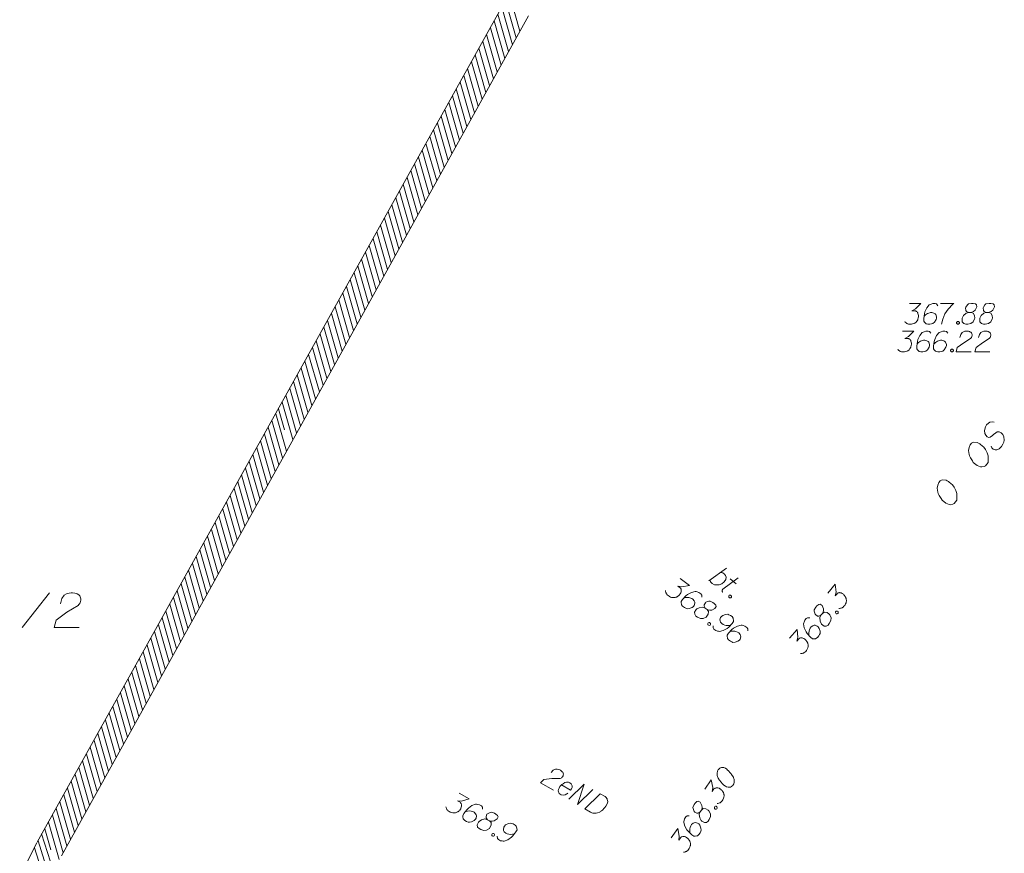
# Model space of a CAD drawing. Header units: metres. Extents: x 5555129 to 5556676, y 5635595 to 5636517.
# Tile 243 of 256: x 5556436 to 5556472, y 5636134 to 5636164. Entities that reach past the tile are written whole.
import ezdxf

# ---------------------------------------------------------------- set-up
doc = ezdxf.new("R2010")
doc.units = ezdxf.units.M
doc.header["$MEASUREMENT"] = 0
doc.linetypes.add('PRZER3-1', pattern=[4, 3, -1])
for name, color, linetype, lineweight in [('#digitalizacja', 7, 'Continuous', 18), ('#skartowane', 7, 'Continuous', 18), ('#zakres', 7, 'Continuous', 18), ('GELULI_O', 7, 'PRZER3-1', 18)]:
    doc.layers.add(name, color=color, linetype=linetype, lineweight=lineweight)
doc.layers.add('GESDZI_O', color=7, linetype='Continuous', lineweight=18, true_color=0x0a0909)

# ---------------------------------------------------------------- blocks, each defined once
blk = doc.blocks.new('*U1883')
at = {"layer": '#skartowane', "color": 7, "linetype": 'ByBlock', "lineweight": 18}
blk.add_line((5555346.622, 5636385.639), (5555347.249, 5636386.095), dxfattribs=at)
at = {"layer": '#skartowane', "color": 7, "linetype": 'ByBlock', "lineweight": 18, "flags": 128}
blk.add_lwpolyline([(5555347.041, 5636385.945), (5555347.119, 5636385.927), (5555347.182, 5636385.883), (5555347.22, 5636385.836), (5555347.238, 5636385.775), (5555347.226, 5636385.686), (5555347.167, 5636385.604), (5555347.081, 5636385.537), (5555346.988, 5636385.499), (5555346.821, 5636385.499), (5555346.732, 5636385.549), (5555346.68, 5636385.607), (5555346.661, 5636385.668)], dxfattribs=at)
blk = doc.blocks.new('*U1884')
at = {"layer": '#skartowane', "color": 7, "linetype": 'ByBlock', "lineweight": 18}
for p, q in [((5555347.117, 5636385.339), (5555347.669, 5636385.75)), ((5555347.387, 5636385.714), (5555347.606, 5636385.534))]:
    blk.add_line(p, q, dxfattribs=at)
at = {"layer": '#skartowane', "color": 7, "linetype": 'ByBlock', "lineweight": 18, "flags": 128}
blk.add_lwpolyline([(5555347.115, 5636385.234), (5555347.11, 5636385.241), (5555347.105, 5636385.247), (5555347.102, 5636385.255), (5555347.099, 5636385.262), (5555347.097, 5636385.27), (5555347.096, 5636385.278), (5555347.096, 5636385.286), (5555347.096, 5636385.294), (5555347.097, 5636385.302), (5555347.1, 5636385.31), (5555347.103, 5636385.318), (5555347.107, 5636385.325), (5555347.111, 5636385.331), (5555347.116, 5636385.338), (5555347.122, 5636385.343)], dxfattribs=at)

msp = doc.modelspace()

# ---------------------------------------------------------------- linework, layer by layer
at = {"layer": '#digitalizacja', "color": 36, "linetype": 'Continuous', "lineweight": 18, "true_color": 0x803300, "flags": 128}
for points in [[(5556468.15157, 5636152.93099), (5556468.56493, 5636152.93099), (5556468.37001, 5636152.73022), (5556468.2401, 5636152.66521), (5556468.34639, 5636152.66521), (5556468.37001, 5636152.65935), (5556468.38182, 5636152.6534), (5556468.39363, 5636152.64754), (5556468.40544, 5636152.64159), (5556468.42906, 5636152.62392), (5556468.44087, 5636152.60616), (5556468.45268, 5636152.58849), (5556468.45863, 5636152.57073), (5556468.47044, 5636152.52944), (5556468.4763, 5636152.49401), (5556468.4763, 5636152.47625), (5556468.4763, 5636152.45263), (5556468.47044, 5636152.4172), (5556468.46449, 5636152.39358), (5556468.45863, 5636152.36996), (5556468.45268, 5636152.35229), (5556468.44682, 5636152.34048), (5556468.44087, 5636152.32866), (5556468.43501, 5636152.31685), (5556468.4232, 5636152.29909), (5556468.40544, 5636152.27547), (5556468.38777, 5636152.2578), (5556468.37596, 5636152.24599), (5556468.3582, 5636152.23418), (5556468.34053, 5636152.22237), (5556468.31691, 5636152.21056), (5556468.3051, 5636152.20461), (5556468.26372, 5636152.1928), (5556468.22829, 5636152.18694), (5556468.20467, 5636152.18099), (5556468.16338, 5636152.18099), (5556468.11614, 5636152.18694), (5556468.09837, 5636152.1928), (5556468.0807, 5636152.19875), (5556468.06294, 5636152.20461), (5556468.04527, 5636152.21642), (5556468.02751, 5636152.22823), (5556467.99803, 5636152.25185), (5556467.98027, 5636152.27547)], [(5556469.17311, 5636152.84832), (5556469.12587, 5636152.91323), (5556469.07277, 5636152.93099), (5556468.9901, 5636152.93099), (5556468.93105, 5636152.90737), (5556468.89562, 5636152.89556), (5556468.86604, 5636152.8778), (5556468.77156, 5636152.77151), (5556468.70665, 5636152.62978), (5556468.68889, 5636152.55306), (5556468.66527, 5636152.38177), (5556468.66527, 5636152.29323), (5556468.68889, 5636152.2578), (5556468.73613, 5636152.21056), (5556468.75389, 5636152.19875), (5556468.81294, 5636152.18099), (5556468.88966, 5636152.18099), (5556468.94872, 5636152.1928), (5556468.9901, 5636152.20461), (5556469.04915, 5636152.25185), (5556469.1082, 5636152.34633), (5556469.12587, 5636152.40539), (5556469.12587, 5636152.45263), (5556469.09639, 5636152.52944), (5556469.07277, 5636152.55892), (5556469.03139, 5636152.58254), (5556468.96053, 5636152.6003), (5556468.90743, 5636152.6003), (5556468.84242, 5636152.58254), (5556468.80113, 5636152.56487), (5556468.73027, 5636152.51763), (5556468.69484, 5636152.48806), (5556468.67708, 5636152.47039)], [(5556469.7813, 5636152.84832), (5556469.73406, 5636152.91323), (5556469.68096, 5636152.93099), (5556469.59828, 5636152.93099), (5556469.53923, 5636152.90737), (5556469.5038, 5636152.89556), (5556469.47423, 5636152.8778), (5556469.37975, 5636152.77151), (5556469.31484, 5636152.62978), (5556469.29707, 5636152.55306), (5556469.27345, 5636152.38177), (5556469.27345, 5636152.29323), (5556469.29707, 5636152.2578), (5556469.34432, 5636152.21056), (5556469.36208, 5636152.19875), (5556469.42113, 5636152.18099), (5556469.49785, 5636152.18099), (5556469.5569, 5636152.1928), (5556469.59828, 5636152.20461), (5556469.65733, 5636152.25185), (5556469.71639, 5636152.34633), (5556469.73406, 5636152.40539), (5556469.73406, 5636152.45263), (5556469.70458, 5636152.52944), (5556469.68096, 5636152.55892), (5556469.63957, 5636152.58254), (5556469.56871, 5636152.6003), (5556469.51561, 5636152.6003), (5556469.45061, 5636152.58254), (5556469.40932, 5636152.56487), (5556469.33846, 5636152.51763), (5556469.30303, 5636152.48806), (5556469.28526, 5636152.47039)], [(5556470.21828, 5636152.69478), (5556470.24776, 5636152.80694), (5556470.295, 5636152.8778), (5556470.34819, 5636152.90737), (5556470.40129, 5636152.92504), (5556470.44267, 5636152.93099), (5556470.47215, 5636152.93099), (5556470.52535, 5636152.92504), (5556470.56078, 5636152.91323), (5556470.57845, 5636152.90737), (5556470.61388, 5636152.88961), (5556470.63164, 5636152.86599), (5556470.64345, 5636152.84237), (5556470.64931, 5636152.8247), (5556470.65526, 5636152.80108), (5556470.65526, 5636152.77151), (5556470.64931, 5636152.74203), (5556470.64345, 5636152.72426), (5556470.63164, 5636152.70064), (5556470.61388, 5636152.67702), (5556470.59621, 5636152.65935), (5556470.35405, 5636152.51168), (5556470.1238, 5636152.34048), (5556470.08241, 5636152.18099), (5556470.61983, 5636152.18099)], [(5556470.89147, 5636152.69478), (5556470.92095, 5636152.80694), (5556470.96819, 5636152.8778), (5556471.02138, 5636152.90737), (5556471.07448, 5636152.92504), (5556471.11586, 5636152.93099), (5556471.14534, 5636152.93099), (5556471.19853, 5636152.92504), (5556471.23396, 5636152.91323), (5556471.25163, 5636152.90737), (5556471.28706, 5636152.88961), (5556471.30483, 5636152.86599), (5556471.31664, 5636152.84237), (5556471.3225, 5636152.8247), (5556471.32845, 5636152.80108), (5556471.32845, 5636152.77151), (5556471.3225, 5636152.74203), (5556471.31664, 5636152.72426), (5556471.30483, 5636152.70064), (5556471.28706, 5636152.67702), (5556471.2694, 5636152.65935), (5556471.02724, 5636152.51168), (5556470.79698, 5636152.34048), (5556470.7556, 5636152.18099), (5556471.29302, 5636152.18099)], [(5556469.91707, 5636152.28142), (5556469.94664, 5636152.28142), (5556469.96431, 5636152.26961), (5556469.98207, 5636152.24599), (5556469.98207, 5636152.21642), (5556469.96431, 5636152.1928), (5556469.94664, 5636152.18099), (5556469.91707, 5636152.18099), (5556469.8994, 5636152.1928), (5556469.88164, 5636152.21642), (5556469.88164, 5636152.24599), (5556469.8994, 5636152.26961), (5556469.91707, 5636152.28142)]]:
    msp.add_lwpolyline(points, dxfattribs=at)
at = {"layer": '#digitalizacja', "color": 1, "linetype": 'Continuous', "lineweight": 18, "flags": 128}
for points in [[(5556455.51407, 5636137.06589), (5556455.5964, 5636137.14756), (5556455.67307, 5636137.18464), (5556455.73391, 5636137.18312), (5556455.78863, 5636137.1714), (5556455.8273, 5636137.15552), (5556455.8527, 5636137.14056), (5556455.89551, 5636137.10843), (5556455.92005, 5636137.08027), (5556455.9323, 5636137.06625), (5556455.95381, 5636137.03297), (5556455.95713, 5636137.0036), (5556455.95531, 5636136.97725), (5556455.95139, 5636136.95906), (5556455.94453, 5636136.93568), (5556455.92952, 5636136.9102), (5556455.90943, 5636136.88782), (5556455.89537, 5636136.8755), (5556455.8732, 5636136.86114), (5556455.84591, 5636136.8498), (5556455.82172, 5636136.84354), (5556455.53812, 5636136.83921), (5556455.25283, 5636136.80857), (5556455.13623, 5636136.69216), (5556455.59928, 5636136.41939)], [(5556455.89044, 5636136.61116), (5556456.21607, 5636136.41934), (5556456.25109, 5636136.46725), (5556456.26786, 5636136.519), (5556456.27451, 5636136.57682), (5556456.24041, 5636136.65854), (5556456.19255, 5636136.69364), (5556456.14585, 5636136.70744), (5556456.07194, 5636136.70985), (5556456.01528, 5636136.6952), (5556455.9518, 5636136.65726), (5556455.90748, 5636136.62854), (5556455.83615, 5636136.554), (5556455.8032, 5636136.49807), (5556455.78133, 5636136.44922), (5556455.77258, 5636136.39954), (5556455.80069, 5636136.30765), (5556455.83837, 5636136.27854), (5556455.8821, 5636136.25969), (5556455.88722, 5636136.25667), (5556455.97131, 5636136.24826), (5556456.02792, 5636136.26283), (5556456.05816, 5636136.27934), (5556456.06626, 5636136.28137), (5556456.11866, 5636136.31224)], [(5556456.1487, 5636136.09574), (5556456.70236, 5636136.64005), (5556456.46415, 5636135.90991), (5556457.01781, 5636136.45422)], [(5556457.28239, 5636136.29837), (5556457.45538, 5636136.19646), (5556457.48801, 5636136.17033), (5556457.50027, 5636136.15631), (5556457.51975, 5636136.13113), (5556457.52898, 5636136.11198), (5556457.53829, 5636136.09279), (5556457.54868, 5636136.05235), (5556457.552, 5636136.02298), (5556457.54742, 5636135.95714), (5556457.48149, 5636135.84521), (5556457.44646, 5636135.7973), (5556457.42637, 5636135.77492), (5556457.40632, 5636135.75241), (5556457.38623, 5636135.73003), (5556457.36104, 5636135.71055), (5556457.33288, 5636135.68602), (5556457.28558, 5636135.65225), (5556457.26341, 5636135.63789), (5556457.18972, 5636135.60587), (5556457.13616, 5636135.59629), (5556457.08049, 5636135.59487), (5556457.02267, 5636135.60152), (5556456.97597, 5636135.61532), (5556456.9272, 5636135.63714), (5556456.72873, 5636135.75406), (5556457.28239, 5636136.29837)]]:
    msp.add_lwpolyline(points, dxfattribs=at)
at = {"layer": '#skartowane', "color": 36, "linetype": 'Continuous', "lineweight": 18, "true_color": 0x803300, "flags": 128}
for points in [[(5556468.40383, 5636153.92485), (5556468.81719, 5636153.92485), (5556468.62228, 5636153.72408), (5556468.49236, 5636153.65908), (5556468.59866, 5636153.65908), (5556468.62228, 5636153.65322), (5556468.63409, 5636153.64727), (5556468.6459, 5636153.64141), (5556468.65771, 5636153.63546), (5556468.68133, 5636153.61779), (5556468.69314, 5636153.60002), (5556468.70495, 5636153.58235), (5556468.7109, 5636153.56459), (5556468.72271, 5636153.5233), (5556468.72857, 5636153.48787), (5556468.72857, 5636153.47011), (5556468.72857, 5636153.44649), (5556468.72271, 5636153.41106), (5556468.71676, 5636153.38744), (5556468.7109, 5636153.36382), (5556468.70495, 5636153.34615), (5556468.69909, 5636153.33434), (5556468.69314, 5636153.32253), (5556468.68728, 5636153.31072), (5556468.67547, 5636153.29296), (5556468.65771, 5636153.26934), (5556468.64004, 5636153.25167), (5556468.62823, 5636153.23986), (5556468.61047, 5636153.22805), (5556468.5928, 5636153.21624), (5556468.56918, 5636153.20443), (5556468.55736, 5636153.19847), (5556468.51598, 5636153.18666), (5556468.48055, 5636153.1808), (5556468.45693, 5636153.17485), (5556468.41564, 5636153.17485), (5556468.3684, 5636153.1808), (5556468.35064, 5636153.18666), (5556468.33297, 5636153.19261), (5556468.31521, 5636153.19847), (5556468.29754, 5636153.21028), (5556468.27978, 5636153.22209), (5556468.2503, 5636153.24572), (5556468.23254, 5636153.26934)], [(5556469.42538, 5636153.84218), (5556469.37814, 5636153.90709), (5556469.32503, 5636153.92485), (5556469.24236, 5636153.92485), (5556469.18331, 5636153.90123), (5556469.14788, 5636153.88942), (5556469.11831, 5636153.87166), (5556469.02383, 5636153.76537), (5556468.95892, 5636153.62365), (5556468.94115, 5636153.54692), (5556468.91753, 5636153.37563), (5556468.91753, 5636153.2871), (5556468.94115, 5636153.25167), (5556468.9884, 5636153.20443), (5556469.00616, 5636153.19261), (5556469.06521, 5636153.17485), (5556469.14193, 5636153.17485), (5556469.20098, 5636153.18666), (5556469.24236, 5636153.19847), (5556469.30141, 5636153.24572), (5556469.36047, 5636153.3402), (5556469.37814, 5636153.39925), (5556469.37814, 5636153.44649), (5556469.34866, 5636153.5233), (5556469.32503, 5636153.55278), (5556469.28365, 5636153.5764), (5556469.21279, 5636153.59417), (5556469.15969, 5636153.59417), (5556469.09469, 5636153.5764), (5556469.0534, 5636153.55873), (5556468.98254, 5636153.51149), (5556468.9471, 5636153.48192), (5556468.92934, 5636153.46425)], [(5556469.52572, 5636153.92485), (5556469.99813, 5636153.92485), (5556469.96865, 5636153.89528), (5556469.79736, 5636153.71227), (5556469.67925, 5636153.54692), (5556469.60839, 5636153.35201), (5556469.56115, 5636153.17485)], [(5556470.53545, 5636153.60002), (5556470.61813, 5636153.60002), (5556470.64175, 5636153.60598), (5556470.71261, 5636153.63546), (5556470.7658, 5636153.6827), (5556470.82485, 5636153.79494), (5556470.8189, 5636153.87761), (5556470.77761, 5636153.90709), (5556470.69494, 5636153.92485), (5556470.63589, 5636153.92485), (5556470.52364, 5636153.90709), (5556470.48821, 5636153.87761), (5556470.42916, 5636153.78899), (5556470.4233, 5636153.75951), (5556470.43511, 5636153.67089), (5556470.45873, 5636153.63546), (5556470.53545, 5636153.60002), (5556470.44097, 5636153.5764), (5556470.35244, 5636153.48787), (5556470.3052, 5636153.39925), (5556470.29925, 5636153.36977), (5556470.3052, 5636153.25753), (5556470.3583, 5636153.19847), (5556470.42916, 5636153.17485), (5556470.50002, 5636153.17485), (5556470.61227, 5636153.20443), (5556470.69494, 5636153.25753), (5556470.74804, 5636153.36382), (5556470.75399, 5636153.39925), (5556470.74804, 5636153.49373), (5556470.7008, 5636153.5764), (5556470.61813, 5636153.60002)], [(5556471.16726, 5636153.60002), (5556471.24993, 5636153.60002), (5556471.27355, 5636153.60598), (5556471.34441, 5636153.63546), (5556471.39761, 5636153.6827), (5556471.45666, 5636153.79494), (5556471.45071, 5636153.87761), (5556471.40942, 5636153.90709), (5556471.32674, 5636153.92485), (5556471.26769, 5636153.92485), (5556471.15545, 5636153.90709), (5556471.12002, 5636153.87761), (5556471.06097, 5636153.78899), (5556471.05511, 5636153.75951), (5556471.06692, 5636153.67089), (5556471.09054, 5636153.63546), (5556471.16726, 5636153.60002), (5556471.07278, 5636153.5764), (5556470.98424, 5636153.48787), (5556470.937, 5636153.39925), (5556470.93105, 5636153.36977), (5556470.937, 5636153.25753), (5556470.9901, 5636153.19847), (5556471.06097, 5636153.17485), (5556471.13183, 5636153.17485), (5556471.24407, 5636153.20443), (5556471.32674, 5636153.25753), (5556471.37984, 5636153.36382), (5556471.3858, 5636153.39925), (5556471.37984, 5636153.49373), (5556471.3326, 5636153.5764), (5556471.24993, 5636153.60002)], [(5556470.1339, 5636153.27529), (5556470.16347, 5636153.27529), (5556470.18114, 5636153.26348), (5556470.19891, 5636153.23986), (5556470.19891, 5636153.21028), (5556470.18114, 5636153.18666), (5556470.16347, 5636153.17485), (5556470.1339, 5636153.17485), (5556470.11623, 5636153.18666), (5556470.09847, 5636153.21028), (5556470.09847, 5636153.23986), (5556470.11623, 5636153.26348), (5556470.1339, 5636153.27529)]]:
    msp.add_lwpolyline(points, dxfattribs=at)
at = {"layer": '#skartowane', "color": 7, "linetype": 'Continuous', "lineweight": 18, "flags": 128}
for points in [[(5556460.15713, 5636144.03066), (5556460.49062, 5636143.78643), (5556460.21474, 5636143.73961), (5556460.07152, 5636143.76393), (5556460.15728, 5636143.70113), (5556460.17287, 5636143.68244), (5556460.17888, 5636143.67066), (5556460.18495, 5636143.65896), (5556460.19096, 5636143.64718), (5556460.19958, 5636143.61897), (5556460.19861, 5636143.59766), (5556460.1977, 5636143.57643), (5556460.19201, 5636143.55858), (5556460.17714, 5636143.51829), (5556460.16093, 5636143.48624), (5556460.15044, 5636143.47191), (5556460.13648, 5636143.45286), (5556460.11082, 5636143.42773), (5556460.09206, 5636143.41219), (5556460.07338, 5636143.3966), (5556460.05814, 5636143.38586), (5556460.04643, 5636143.37979), (5556460.03466, 5636143.37378), (5556460.02295, 5636143.36771), (5556460.00293, 5636143.36036), (5556459.97464, 5636143.3518), (5556459.94995, 5636143.34798), (5556459.93344, 5636143.34543), (5556459.91213, 5636143.3464), (5556459.8909, 5636143.34731), (5556459.86486, 5636143.35174), (5556459.85182, 5636143.35391), (5556459.81145, 5636143.36884), (5556459.77941, 5636143.38504), (5556459.75683, 5636143.3942), (5556459.72352, 5636143.41859), (5556459.68892, 5636143.45131), (5556459.67806, 5636143.46653), (5556459.66732, 5636143.48177), (5556459.65645, 5636143.49699), (5556459.64917, 5636143.51696), (5556459.64182, 5636143.53698), (5556459.63199, 5636143.57346), (5556459.63162, 5636143.60301)], [(5556465.46946, 5636143.51221), (5556465.73683, 5636143.82746), (5556465.76387, 5636143.54894), (5556465.72942, 5636143.40782), (5556465.79817, 5636143.48888), (5556465.81792, 5636143.50311), (5556465.83009, 5636143.50826), (5556465.8422, 5636143.51348), (5556465.85438, 5636143.51864), (5556465.88313, 5636143.52523), (5556465.90432, 5636143.52274), (5556465.92543, 5636143.52032), (5556465.94283, 5636143.51337), (5556465.98196, 5636143.49567), (5556466.01277, 5636143.47723), (5556466.02631, 5636143.46574), (5556466.04433, 5636143.45046), (5556466.06756, 5636143.42307), (5556466.08173, 5636143.40326), (5556466.09595, 5636143.38351), (5556466.10558, 5636143.36754), (5556466.11079, 5636143.35544), (5556466.11595, 5636143.34326), (5556466.12117, 5636143.33115), (5556466.12708, 5636143.31065), (5556466.1336, 5636143.28183), (5556466.13565, 5636143.25693), (5556466.13702, 5636143.24028), (5556466.13454, 5636143.2191), (5556466.13211, 5636143.19798), (5556466.12584, 5636143.17233), (5556466.12274, 5636143.15947), (5556466.10498, 5636143.12027), (5556466.08654, 5636143.08946), (5556466.0758, 5636143.0676), (5556466.04909, 5636143.03611), (5556466.014, 5636143.00393), (5556465.99804, 5636142.99417), (5556465.98207, 5636142.98455), (5556465.96611, 5636142.97479), (5556465.94568, 5636142.96895), (5556465.92518, 5636142.96305), (5556465.8881, 5636142.95584), (5556465.8586, 5636142.95757)], [(5556460.93245, 5636143.36039), (5556460.93269, 5636143.44067), (5556460.90034, 5636143.48637), (5556460.83364, 5636143.53522), (5556460.77204, 5636143.55105), (5556460.73648, 5636143.56246), (5556460.70213, 5636143.5656), (5556460.5631, 5636143.53567), (5556460.42699, 5636143.45968), (5556460.36733, 5636143.40828), (5556460.24707, 5636143.28404), (5556460.19476, 5636143.21261), (5556460.19288, 5636143.17007), (5556460.20308, 5636143.10404), (5556460.21044, 5636143.08402), (5556460.24758, 5636143.0348), (5556460.30948, 5636142.98947), (5556460.3641, 5636142.96411), (5556460.40447, 5636142.94919), (5556460.48002, 5636142.95241), (5556460.58349, 5636142.99375), (5556460.63263, 5636143.03095), (5556460.66054, 5636143.06906), (5556460.68214, 5636143.14845), (5556460.68051, 5636143.18619), (5556460.66108, 5636143.2297), (5556460.6144, 5636143.2859), (5556460.57156, 5636143.31727), (5556460.50862, 5636143.34135), (5556460.46487, 5636143.35149), (5556460.37979, 5636143.35524), (5556460.33373, 5636143.35232), (5556460.30896, 5636143.34856)], [(5556461.97363, 5636143.43556), (5556461.99647, 5636143.41678), (5556462.00262, 5636143.39643), (5556462.00133, 5636143.36691), (5556461.98255, 5636143.34407), (5556461.95382, 5636143.33711), (5556461.93268, 5636143.33921), (5556461.90984, 5636143.35799), (5556461.90369, 5636143.37834), (5556461.90498, 5636143.40786), (5556461.92376, 5636143.4307), (5556461.95248, 5636143.43766), (5556461.97363, 5636143.43556)], [(5556461.06089, 5636142.96617), (5556461.12759, 5636142.91733), (5556461.15017, 5636142.90817), (5556461.22475, 5636142.89009), (5556461.29558, 5636142.89677), (5556461.40954, 5636142.95244), (5556461.45359, 5636143.02266), (5556461.43769, 5636143.07084), (5556461.38149, 5636143.13401), (5556461.33385, 5636143.1689), (5556461.2328, 5636143.22089), (5556461.18679, 5636143.21804), (5556461.08679, 5636143.18143), (5556461.06464, 5636143.16111), (5556461.02181, 5636143.08263), (5556461.01993, 5636143.04009), (5556461.06089, 5636142.96617), (5556460.97071, 5636143.00294), (5556460.84698, 5636142.98382), (5556460.7565, 5636142.94024), (5556460.73428, 5636142.91997), (5556460.67276, 5636142.8259), (5556460.68072, 5636142.74688), (5556460.72393, 5636142.68595), (5556460.7811, 5636142.64409), (5556460.88913, 5636142.60163), (5556460.9872, 5636142.59562), (5556461.09284, 5636142.65), (5556461.11858, 5636142.67507), (5556461.1696, 5636142.75481), (5556461.18034, 5636142.84942), (5556461.12759, 5636142.91733)], [(5556465.22066, 5636142.71664), (5556465.27413, 5636142.77969), (5556465.28487, 5636142.80155), (5556465.30822, 5636142.87466), (5556465.3066, 5636142.94579), (5556465.25919, 5636143.06342), (5556465.19229, 5636143.11236), (5556465.1431, 5636143.09993), (5556465.07608, 5636143.04837), (5556465.03789, 5636143.00334), (5556464.97883, 5636142.90624), (5556464.9784, 5636142.86016), (5556465.00779, 5636142.7578), (5556465.02649, 5636142.73426), (5556465.10171, 5636142.68595), (5556465.14401, 5636142.68104), (5556465.22066, 5636142.71664), (5556465.17756, 5636142.6293), (5556465.18782, 5636142.50452), (5556465.22485, 5636142.41117), (5556465.24348, 5636142.38756), (5556465.33294, 5636142.3195), (5556465.41232, 5636142.3218), (5556465.47617, 5636142.36057), (5556465.522, 5636142.41461), (5556465.57205, 5636142.51934), (5556465.58502, 5636142.61674), (5556465.5383, 5636142.72599), (5556465.51513, 5636142.75344), (5556465.43922, 5636142.81002), (5556465.34562, 5636142.82746), (5556465.27413, 5636142.77969)], [(5556461.33968, 5636142.33749), (5556461.33944, 5636142.25721), (5556461.37186, 5636142.21145), (5556461.43856, 5636142.1626), (5556461.50016, 5636142.14677), (5556461.53572, 5636142.13536), (5556461.57, 5636142.13227), (5556461.70903, 5636142.1622), (5556461.84521, 5636142.23814), (5556461.90479, 5636142.2896), (5556462.02506, 5636142.41384), (5556462.07737, 5636142.48527), (5556462.07924, 5636142.52781), (5556462.06904, 5636142.59383), (5556462.06176, 5636142.6138), (5556462.02462, 5636142.66302), (5556461.96265, 5636142.7084), (5556461.90803, 5636142.73377), (5556461.86774, 5636142.74863), (5556461.79218, 5636142.74541), (5556461.68871, 5636142.70407), (5556461.6395, 5636142.66693), (5556461.61158, 5636142.62881), (5556461.59006, 5636142.54937), (5556461.5917, 5636142.51163), (5556461.61105, 5636142.46818), (5556461.65773, 5636142.41198), (5556461.70064, 5636142.38055), (5556461.76351, 5636142.35653), (5556461.80733, 5636142.34633), (5556461.89241, 5636142.34258), (5556461.93847, 5636142.3455), (5556461.96317, 5636142.34932)], [(5556465.74711, 5636142.83532), (5556465.76624, 5636142.85787), (5556465.78668, 5636142.86371), (5556465.81618, 5636142.86198), (5556465.83873, 5636142.84285), (5556465.84526, 5636142.81403), (5556465.84284, 5636142.79291), (5556465.82371, 5636142.77036), (5556465.80327, 5636142.76452), (5556465.77377, 5636142.76626), (5556465.75122, 5636142.78538), (5556465.74469, 5636142.81421), (5556465.74711, 5636142.83532)], [(5556461.21677, 5636142.44951), (5556461.24063, 5636142.43204), (5556461.24791, 5636142.41207), (5556461.24828, 5636142.38252), (5556461.23081, 5636142.35866), (5556461.20253, 5636142.3501), (5556461.18129, 5636142.35101), (5556461.15743, 5636142.36848), (5556461.15016, 5636142.38845), (5556461.14978, 5636142.418), (5556461.16726, 5636142.44186), (5556461.19554, 5636142.45042), (5556461.21677, 5636142.44951)], [(5556462.58551, 5636142.14978), (5556462.58575, 5636142.23006), (5556462.55341, 5636142.27577), (5556462.48671, 5636142.32461), (5556462.42511, 5636142.34045), (5556462.38955, 5636142.35185), (5556462.35519, 5636142.35499), (5556462.21616, 5636142.32506), (5556462.08006, 5636142.24907), (5556462.0204, 5636142.19767), (5556461.90013, 5636142.07343), (5556461.84783, 5636142.002), (5556461.84595, 5636141.95946), (5556461.85615, 5636141.89344), (5556461.8635, 5636141.87341), (5556461.90065, 5636141.82419), (5556461.96255, 5636141.77886), (5556462.01717, 5636141.7535), (5556462.05753, 5636141.73858), (5556462.13308, 5636141.7418), (5556462.23655, 5636141.78314), (5556462.2857, 5636141.82034), (5556462.31361, 5636141.85846), (5556462.33521, 5636141.93784), (5556462.33357, 5636141.97558), (5556462.31414, 5636142.01909), (5556462.26746, 5636142.07529), (5556462.22462, 5636142.10666), (5556462.16169, 5636142.13074), (5556462.11793, 5636142.14088), (5556462.03285, 5636142.14464), (5556461.98679, 5636142.14171), (5556461.96202, 5636142.13795)], [(5556464.81829, 5636142.6166), (5556464.73823, 5636142.62255), (5556464.69034, 5636142.59354), (5556464.63687, 5636142.53049), (5556464.61669, 5636142.47018), (5556464.60278, 5636142.43552), (5556464.5972, 5636142.40148), (5556464.61715, 5636142.26067), (5556464.68325, 5636142.1195), (5556464.73028, 5636142.05633), (5556464.84564, 5636141.92752), (5556464.91316, 5636141.87026), (5556464.95545, 5636141.86535), (5556465.02204, 5636141.87083), (5556465.04253, 5636141.87673), (5556465.09428, 5636141.91028), (5556465.1439, 5636141.96879), (5556465.17309, 5636142.02147), (5556465.19085, 5636142.06067), (5556465.19301, 5636142.13626), (5556465.15915, 5636142.24241), (5556465.12554, 5636142.29408), (5556465.08951, 5636142.32463), (5556465.01186, 5636142.35183), (5556464.9741, 5636142.35289), (5556464.92932, 5636142.3366), (5556464.86994, 5636142.29405), (5556464.8356, 5636142.25355), (5556464.8071, 5636142.19249), (5556464.79387, 5636142.14957), (5556464.78406, 5636142.06497), (5556464.7837, 5636142.01882), (5556464.78569, 5636141.99385)], [(5556464.0945, 5636141.89099), (5556464.36187, 5636142.20624), (5556464.38892, 5636141.92772), (5556464.35446, 5636141.7866), (5556464.42321, 5636141.86766), (5556464.44296, 5636141.88189), (5556464.45514, 5636141.88704), (5556464.46724, 5636141.89226), (5556464.47942, 5636141.89742), (5556464.50817, 5636141.90401), (5556464.52936, 5636141.90152), (5556464.55047, 5636141.8991), (5556464.56787, 5636141.89215), (5556464.607, 5636141.87445), (5556464.63781, 5636141.856), (5556464.65135, 5636141.84452), (5556464.66937, 5636141.82924), (5556464.6926, 5636141.80185), (5556464.70677, 5636141.78204), (5556464.72099, 5636141.76229), (5556464.73062, 5636141.74632), (5556464.73583, 5636141.73421), (5556464.74099, 5636141.72204), (5556464.74621, 5636141.70993), (5556464.75212, 5636141.68943), (5556464.75864, 5636141.66061), (5556464.76069, 5636141.63571), (5556464.76206, 5636141.61906), (5556464.75958, 5636141.59788), (5556464.75716, 5636141.57676), (5556464.75088, 5636141.55111), (5556464.74778, 5636141.53825), (5556464.73003, 5636141.49905), (5556464.71158, 5636141.46824), (5556464.70084, 5636141.44638), (5556464.67413, 5636141.41489), (5556464.63904, 5636141.38271), (5556464.62308, 5636141.37295), (5556464.60711, 5636141.36332), (5556464.59116, 5636141.35357), (5556464.57072, 5636141.34773), (5556464.55022, 5636141.34183), (5556464.51314, 5636141.33462), (5556464.48364, 5636141.33635)], [(5556461.53645, 5636137.17273), (5556461.52975, 5636137.163), (5556461.51455, 5636137.13045), (5556461.50597, 5636137.10767), (5556461.50084, 5636137.08975), (5556461.49379, 5636137.0587), (5556461.48824, 5636137.01949), (5556461.48614, 5636136.98514), (5556461.48881, 5636136.94739), (5556461.49824, 5636136.91944), (5556461.51243, 5636136.88808), (5556461.52676, 5636136.85676), (5556461.54586, 5636136.82203), (5556461.55861, 5636136.7989), (5556461.58108, 5636136.76907), (5556461.61968, 5636136.72102), (5556461.68251, 5636136.65616), (5556461.73416, 5636136.60623), (5556461.78768, 5636136.56935), (5556461.82996, 5636136.54745), (5556461.88709, 5636136.53677), (5556461.92147, 5636136.53454), (5556461.96742, 5636136.53879), (5556462.00697, 5636136.55456), (5556462.02182, 5636136.56579), (5556462.04683, 5636136.59159), (5556462.0636, 5636136.61594), (5556462.08551, 5636136.65822), (5556462.09921, 5636136.69892), (5556462.10144, 5636136.73329), (5556462.10051, 5636136.78407), (5556462.09604, 5636136.80872), (5556462.08999, 5636136.84158), (5556462.08057, 5636136.86953), (5556462.07264, 5636136.88933), (5556462.05507, 5636136.91578), (5556462.04872, 5636136.92738), (5556462.03107, 5636136.95389), (5556462.0086, 5636136.98371), (5556461.98612, 5636137.01354), (5556461.96999, 5636137.03177), (5556461.95882, 5636137.0467), (5556461.9427, 5636137.06492), (5556461.90559, 5636137.10483), (5556461.8847, 5636137.12645), (5556461.86367, 5636137.14806), (5556461.83305, 5636137.17639), (5556461.79257, 5636137.21139), (5556461.77802, 5636137.22142), (5556461.75524, 5636137.22999), (5556461.73242, 5636137.23849), (5556461.69321, 5636137.24405), (5556461.66369, 5636137.24282), (5556461.63904, 5636137.23835), (5556461.61108, 5636137.22893), (5556461.58796, 5636137.21618), (5556461.57298, 5636137.20493), (5556461.55813, 5636137.1937), (5556461.53645, 5636137.17273)], [(5556461.04396, 5636136.45796), (5556461.27849, 5636136.79834), (5556461.33323, 5636136.52392), (5556461.31304, 5636136.38006), (5556461.37335, 5636136.46759), (5556461.39158, 5636136.48372), (5556461.40318, 5636136.49006), (5556461.41471, 5636136.49647), (5556461.42631, 5636136.50281), (5556461.45426, 5636136.51224), (5556461.47559, 5636136.51189), (5556461.49684, 5636136.51159), (5556461.51484, 5636136.50641), (5556461.55554, 5636136.49271), (5556461.58804, 5636136.47743), (5556461.60267, 5636136.46735), (5556461.62212, 5636136.45395), (5556461.64797, 5636136.42902), (5556461.66404, 5636136.41072), (5556461.68017, 5636136.39249), (5556461.69134, 5636136.37757), (5556461.69774, 5636136.36604), (5556461.70409, 5636136.35444), (5556461.71049, 5636136.34292), (5556461.71842, 5636136.32311), (5556461.72779, 5636136.29509), (5556461.73232, 5636136.27051), (5556461.73534, 5636136.25408), (5556461.73499, 5636136.23276), (5556461.73469, 5636136.21151), (5556461.73101, 5636136.18535), (5556461.72921, 5636136.17225), (5556461.71546, 5636136.13148), (5556461.70018, 5636136.09898), (5556461.69168, 5636136.07615), (5556461.66825, 5636136.04215), (5556461.63655, 5636136.00662), (5556461.62164, 5636135.99532), (5556461.60672, 5636135.98415), (5556461.59181, 5636135.97285), (5556461.57206, 5636135.965), (5556461.55226, 5636135.95707), (5556461.51608, 5636135.9462), (5556461.48656, 5636135.94498)], [(5556452.20679, 5636136.31541), (5556452.56627, 5636136.11134), (5556452.29764, 5636136.03296), (5556452.15258, 5636136.04057), (5556452.24501, 5636135.98809), (5556452.26266, 5636135.97134), (5556452.26999, 5636135.96033), (5556452.27737, 5636135.9494), (5556452.28471, 5636135.9384), (5556452.29652, 5636135.91137), (5556452.29803, 5636135.8901), (5556452.29957, 5636135.8689), (5556452.29598, 5636135.85051), (5556452.28587, 5636135.80878), (5556452.27347, 5636135.77507), (5556452.2647, 5636135.75963), (5556452.25304, 5636135.73908), (5556452.23046, 5636135.71116), (5556452.21362, 5636135.69356), (5556452.19686, 5636135.67591), (5556452.18296, 5636135.66348), (5556452.17204, 5636135.65611), (5556452.16103, 5636135.64877), (5556452.15011, 5636135.64139), (5556452.13107, 5636135.63178), (5556452.10396, 5636135.62001), (5556452.07987, 5636135.61336), (5556452.06377, 5636135.60892), (5556452.04249, 5636135.60742), (5556452.0213, 5636135.60587), (5556451.99492, 5636135.60726), (5556451.98172, 5636135.60792), (5556451.9399, 5636135.61808), (5556451.90619, 5636135.63047), (5556451.88271, 5636135.63696), (5556451.84681, 5636135.65734), (5556451.80866, 5636135.68584), (5556451.79611, 5636135.6997), (5556451.78368, 5636135.7136), (5556451.77113, 5636135.72746), (5556451.76159, 5636135.74646), (5556451.75197, 5636135.7655), (5556451.738, 5636135.80059), (5556451.73421, 5636135.8299)], [(5556460.87588, 5636135.64151), (5556460.92278, 5636135.70959), (5556460.93129, 5636135.73242), (5556460.94722, 5636135.8075), (5556460.9385, 5636135.8781), (5556460.87957, 5636135.99041), (5556460.80812, 5636136.03242), (5556460.76042, 5636136.01514), (5556460.69888, 5636135.95714), (5556460.66538, 5636135.90852), (5556460.61632, 5636135.80601), (5556460.62049, 5636135.76011), (5556460.65997, 5636135.6612), (5556460.68092, 5636135.63965), (5556460.76059, 5636135.59909), (5556460.80317, 5636135.59844), (5556460.87588, 5636135.64151), (5556460.84172, 5636135.55031), (5556460.86439, 5636135.42718), (5556460.91057, 5636135.33799), (5556460.93146, 5636135.31637), (5556461.02727, 5636135.25758), (5556461.10602, 5636135.2678), (5556461.16568, 5636135.31275), (5556461.20588, 5636135.3711), (5556461.24522, 5636135.48031), (5556461.2484, 5636135.57852), (5556461.191, 5636135.68255), (5556461.1652, 5636135.70755), (5556461.08402, 5636135.75626), (5556460.98914, 5636135.76427), (5556460.92278, 5636135.70959)], [(5556453.05436, 5636135.7392), (5556453.04532, 5636135.81897), (5556453.00791, 5636135.86063), (5556452.93602, 5636135.90144), (5556452.873, 5636135.91005), (5556452.83636, 5636135.91727), (5556452.80188, 5636135.91643), (5556452.66723, 5636135.87063), (5556452.54082, 5636135.77943), (5556452.4875, 5636135.72148), (5556452.38239, 5636135.58417), (5556452.33869, 5636135.50718), (5556452.34174, 5636135.46471), (5556452.3595, 5636135.4003), (5556452.36911, 5636135.38126), (5556452.4117, 5636135.33667), (5556452.47842, 5636135.29879), (5556452.5356, 5636135.27991), (5556452.57742, 5636135.26975), (5556452.6521, 5636135.28168), (5556452.75009, 5636135.33469), (5556452.79461, 5636135.37732), (5556452.81793, 5636135.41841), (5556452.83022, 5636135.49976), (5556452.82423, 5636135.53706), (5556452.7999, 5636135.57803), (5556452.74705, 5636135.62846), (5556452.70087, 5636135.65467), (5556452.63557, 5636135.67132), (5556452.59094, 5636135.67634), (5556452.50599, 5636135.67024), (5556452.46058, 5636135.66201), (5556452.43641, 5636135.65541)], [(5556453.22749, 5636135.36246), (5556453.29939, 5636135.32165), (5556453.32287, 5636135.31516), (5556453.39904, 5636135.30581), (5556453.46862, 5636135.32064), (5556453.57539, 5636135.3891), (5556453.61103, 5636135.46393), (5556453.58967, 5636135.50995), (5556453.52655, 5636135.56621), (5556453.47519, 5636135.59536), (5556453.36881, 5636135.63533), (5556453.32345, 5636135.62718), (5556453.22834, 5636135.57927), (5556453.20869, 5636135.55652), (5556453.17521, 5636135.47362), (5556453.17826, 5636135.43115), (5556453.22749, 5636135.36246), (5556453.13366, 5636135.38856), (5556453.01297, 5636135.35528), (5556452.92813, 5636135.30153), (5556452.9084, 5636135.27883), (5556452.85817, 5636135.17828), (5556452.87519, 5636135.10071), (5556452.92516, 5636135.04519), (5556452.98678, 5636135.0102), (5556453.09899, 5636134.98051), (5556453.1971, 5636134.98587), (5556453.29576, 5636135.0521), (5556453.31842, 5636135.07997), (5556453.35989, 5636135.16507), (5556453.35962, 5636135.26029), (5556453.29939, 5636135.32165)], [(5556461.38784, 5636135.8122), (5556461.40462, 5636135.83655), (5556461.42437, 5636135.8444), (5556461.4539, 5636135.84562), (5556461.47825, 5636135.82884), (5556461.48762, 5636135.80082), (5556461.48732, 5636135.77957), (5556461.47055, 5636135.75521), (5556461.45079, 5636135.74737), (5556461.42127, 5636135.74614), (5556461.39692, 5636135.76292), (5556461.38754, 5636135.79095), (5556461.38784, 5636135.8122)], [(5556453.57704, 5636134.77019), (5556453.58608, 5636134.69042), (5556453.62357, 5636134.64871), (5556453.69547, 5636134.6079), (5556453.75848, 5636134.59929), (5556453.79512, 5636134.59207), (5556453.82953, 5636134.59296), (5556453.96417, 5636134.63875), (5556454.09066, 5636134.72991), (5556454.14391, 5636134.78791), (5556454.24901, 5636134.92522), (5556454.29272, 5636135.00221), (5556454.28967, 5636135.04468), (5556454.27191, 5636135.10908), (5556454.26237, 5636135.12808), (5556454.21978, 5636135.17268), (5556454.15298, 5636135.2106), (5556454.0958, 5636135.22948), (5556454.05406, 5636135.23959), (5556453.97939, 5636135.22766), (5556453.88139, 5636135.17465), (5556453.83679, 5636135.13206), (5556453.81347, 5636135.09098), (5556453.80126, 5636135.00958), (5556453.80725, 5636134.97228), (5556453.8315, 5636134.93136), (5556453.88436, 5636134.88093), (5556453.93061, 5636134.85467), (5556453.99583, 5636134.83807), (5556454.04054, 5636134.83301), (5556454.12549, 5636134.83911), (5556454.1709, 5636134.84733), (5556454.19499, 5636134.85398)], [(5556460.48552, 5636135.50178), (5556460.40527, 5636135.49971), (5556460.36051, 5636135.46606), (5556460.31361, 5636135.39798), (5556460.29955, 5636135.33595), (5556460.28917, 5636135.30008), (5556460.28702, 5636135.26565), (5556460.32094, 5636135.12754), (5556460.40082, 5636134.99367), (5556460.45391, 5636134.93552), (5556460.58157, 5636134.81888), (5556460.65447, 5636134.76865), (5556460.69705, 5636134.76799), (5556460.76275, 5636134.78009), (5556460.78255, 5636134.78802), (5556460.83068, 5636134.82657), (5556460.87421, 5636134.88974), (5556460.89799, 5636134.94507), (5556460.91175, 5636134.98585), (5556460.90635, 5636135.06128), (5556460.86205, 5636135.16351), (5556460.82345, 5636135.21157), (5556460.78455, 5636135.23837), (5556460.70457, 5636135.25768), (5556460.6669, 5636135.25495), (5556460.62397, 5636135.23428), (5556460.56914, 5636135.186), (5556460.53901, 5636135.14228), (5556460.51675, 5636135.07867), (5556460.50787, 5636135.03465), (5556460.50657, 5636134.94949), (5556460.51082, 5636134.90354), (5556460.51529, 5636134.87889)], [(5556459.83784, 5636134.70749), (5556460.07237, 5636135.04787), (5556460.12711, 5636134.77345), (5556460.10693, 5636134.62959), (5556460.16724, 5636134.71712), (5556460.18546, 5636134.73324), (5556460.19706, 5636134.73959), (5556460.20859, 5636134.74599), (5556460.22019, 5636134.75234), (5556460.24814, 5636134.76177), (5556460.26947, 5636134.76142), (5556460.29072, 5636134.76112), (5556460.30872, 5636134.75594), (5556460.34942, 5636134.74224), (5556460.38192, 5636134.72696), (5556460.39655, 5636134.71688), (5556460.416, 5636134.70348), (5556460.44185, 5636134.67855), (5556460.45793, 5636134.66025), (5556460.47405, 5636134.64202), (5556460.48523, 5636134.6271), (5556460.49163, 5636134.61557), (5556460.49797, 5636134.60397), (5556460.50438, 5636134.59244), (5556460.5123, 5636134.57264), (5556460.52167, 5636134.54461), (5556460.5262, 5636134.52004), (5556460.52922, 5636134.50361), (5556460.52887, 5636134.48229), (5556460.52857, 5636134.46103), (5556460.52489, 5636134.43488), (5556460.52309, 5636134.42178), (5556460.50934, 5636134.381), (5556460.49406, 5636134.3485), (5556460.48556, 5636134.32568), (5556460.46213, 5636134.29168), (5556460.43043, 5636134.25615), (5556460.41553, 5636134.24485), (5556460.4006, 5636134.23368), (5556460.3857, 5636134.22238), (5556460.36595, 5636134.21453), (5556460.34614, 5636134.2066), (5556460.30997, 5636134.19573), (5556460.28044, 5636134.1945)], [(5556453.44202, 5636134.86726), (5556453.46774, 5636134.85266), (5556453.47727, 5636134.83367), (5556453.48106, 5636134.80436), (5556453.46646, 5636134.77864), (5556453.43935, 5636134.76687), (5556453.41815, 5636134.76532), (5556453.39244, 5636134.77992), (5556453.3829, 5636134.79892), (5556453.37912, 5636134.82823), (5556453.39372, 5636134.85394), (5556453.42082, 5636134.86572), (5556453.44202, 5636134.86726)]]:
    msp.add_lwpolyline(points, dxfattribs=at)
at = {"layer": '#zakres', "color": 134, "linetype": 'Continuous', "lineweight": 18}
for p, q in [((5556454.39541, 5636163.71191), (5556454.01156, 5636165.05826)), ((5556453.8346, 5636164.7505), (5556445.4346, 5636149.6505)), ((5556454.25929, 5636163.46723), (5556453.87544, 5636164.81358)), ((5556454.70848, 5636164.26437), (5556446.30848, 5636149.16437)), ((5556453.98706, 5636162.97785), (5556453.6032, 5636164.3242)), ((5556454.12317, 5636163.22254), (5556453.73932, 5636164.56889)), ((5556453.85094, 5636162.73316), (5556453.46709, 5636164.07951)), ((5556453.5787, 5636162.24379), (5556453.19485, 5636163.59014)), ((5556453.71482, 5636162.48848), (5556453.33097, 5636163.83483)), ((5556453.44259, 5636161.9991), (5556453.05873, 5636163.34545)), ((5556453.17035, 5636161.50973), (5556452.7865, 5636162.85608)), ((5556453.30647, 5636161.75441), (5556452.92262, 5636163.10076)), ((5556453.03423, 5636161.26504), (5556452.65038, 5636162.61139)), ((5556452.89812, 5636161.02035), (5556452.51426, 5636162.3667)), ((5556452.62588, 5636160.53098), (5556452.24203, 5636161.87733)), ((5556452.762, 5636160.77566), (5556452.37815, 5636162.12201)), ((5556452.48976, 5636160.28629), (5556452.10591, 5636161.63264)), ((5556452.21753, 5636159.79691), (5556451.83368, 5636161.14326)), ((5556452.35365, 5636160.0416), (5556451.96979, 5636161.38795)), ((5556452.08141, 5636159.55223), (5556451.69756, 5636160.89858)), ((5556451.80918, 5636159.06285), (5556451.42532, 5636160.4092)), ((5556451.94529, 5636159.30754), (5556451.56144, 5636160.65389)), ((5556451.67306, 5636158.81816), (5556451.2892, 5636160.16451)), ((5556451.40082, 5636158.32879), (5556451.01697, 5636159.67514)), ((5556451.53694, 5636158.57348), (5556451.15309, 5636159.91983)), ((5556451.2647, 5636158.0841), (5556450.88085, 5636159.43045)), ((5556451.12859, 5636157.83941), (5556450.74473, 5636159.18576)), ((5556450.85635, 5636157.35004), (5556450.4725, 5636158.69639)), ((5556450.99247, 5636157.59473), (5556450.60862, 5636158.94108)), ((5556450.72023, 5636157.10535), (5556450.33638, 5636158.4517)), ((5556450.448, 5636156.61598), (5556450.06415, 5636157.96232)), ((5556450.58412, 5636156.86066), (5556450.20026, 5636158.20701)), ((5556450.31188, 5636156.37129), (5556449.92803, 5636157.71764)), ((5556450.03965, 5636155.88191), (5556449.65579, 5636157.22826)), ((5556450.17576, 5636156.1266), (5556449.79191, 5636157.47295)), ((5556449.90353, 5636155.63723), (5556449.51968, 5636156.98357)), ((5556449.63129, 5636155.14785), (5556449.24744, 5636156.4942)), ((5556449.76741, 5636155.39254), (5556449.38356, 5636156.73889)), ((5556449.49518, 5636154.90316), (5556449.11132, 5636156.24951)), ((5556449.35906, 5636154.65847), (5556448.97521, 5636156.00482)), ((5556449.08682, 5636154.1691), (5556448.70297, 5636155.51545)), ((5556449.22294, 5636154.41379), (5556448.83909, 5636155.76014)), ((5556448.95071, 5636153.92441), (5556448.56685, 5636155.27076)), ((5556448.67847, 5636153.43504), (5556448.29462, 5636154.78139)), ((5556448.81459, 5636153.67972), (5556448.43074, 5636155.02607)), ((5556448.54235, 5636153.19035), (5556448.1585, 5636154.5367)), ((5556448.27012, 5636152.70097), (5556447.88627, 5636154.04732)), ((5556448.40624, 5636152.94566), (5556448.02238, 5636154.29201)), ((5556448.134, 5636152.45629), (5556447.75015, 5636153.80264)), ((5556447.86177, 5636151.96691), (5556447.47791, 5636153.31326)), ((5556447.99788, 5636152.2116), (5556447.61403, 5636153.55795)), ((5556447.72565, 5636151.72222), (5556447.34179, 5636153.06857)), ((5556447.45341, 5636151.23285), (5556447.06956, 5636152.5792)), ((5556447.58953, 5636151.47754), (5556447.20568, 5636152.82389)), ((5556447.31729, 5636150.98816), (5556446.93344, 5636152.33451)), ((5556447.18118, 5636150.74347), (5556446.79732, 5636152.08982)), ((5556446.90894, 5636150.2541), (5556446.52509, 5636151.60045)), ((5556447.04506, 5636150.49879), (5556446.66121, 5636151.84514)), ((5556446.77282, 5636150.00941), (5556446.38897, 5636151.35576)), ((5556446.50059, 5636149.52004), (5556446.11674, 5636150.86639)), ((5556446.63671, 5636149.76472), (5556446.25285, 5636151.11107)), ((5556446.36447, 5636149.27535), (5556445.98062, 5636150.6217)), ((5556445.92326, 5636149.37866), (5556445.70838, 5636150.13232)), ((5556446.22835, 5636149.03066), (5556445.8445, 5636150.37701)), ((5556445.99541, 5636148.61191), (5556445.61156, 5636149.95826)), ((5556445.4346, 5636149.6505), (5556437.0346, 5636134.5505)), ((5556445.72317, 5636148.12254), (5556445.33932, 5636149.46889)), ((5556445.85929, 5636148.36723), (5556445.47544, 5636149.71358)), ((5556446.30848, 5636149.16437), (5556437.90848, 5636134.06437)), ((5556445.58706, 5636147.87785), (5556445.2032, 5636149.2242)), ((5556445.31482, 5636147.38848), (5556444.93097, 5636148.73483)), ((5556445.45094, 5636147.63316), (5556445.06709, 5636148.97951)), ((5556445.1787, 5636147.14379), (5556444.79485, 5636148.49014)), ((5556444.90647, 5636146.65441), (5556444.52262, 5636148.00076)), ((5556445.04259, 5636146.8991), (5556444.65873, 5636148.24545)), ((5556444.77035, 5636146.40973), (5556444.3865, 5636147.75608)), ((5556444.49812, 5636145.92035), (5556444.11426, 5636147.2667)), ((5556444.63423, 5636146.16504), (5556444.25038, 5636147.51139)), ((5556444.362, 5636145.67566), (5556443.97815, 5636147.02201)), ((5556444.22588, 5636145.43098), (5556443.84203, 5636146.77733)), ((5556443.95365, 5636144.9416), (5556443.56979, 5636146.28795)), ((5556444.08976, 5636145.18629), (5556443.70591, 5636146.53264)), ((5556443.81753, 5636144.69691), (5556443.43368, 5636146.04326)), ((5556443.54529, 5636144.20754), (5556443.16144, 5636145.55389)), ((5556443.68141, 5636144.45223), (5556443.29756, 5636145.79858)), ((5556443.40918, 5636143.96285), (5556443.02532, 5636145.3092)), ((5556443.13694, 5636143.47348), (5556442.75309, 5636144.81983)), ((5556443.27306, 5636143.71816), (5556442.8892, 5636145.06451)), ((5556443.00082, 5636143.22879), (5556442.61697, 5636144.57514)), ((5556442.72859, 5636142.73941), (5556442.34473, 5636144.08576)), ((5556442.8647, 5636142.9841), (5556442.48085, 5636144.33045)), ((5556442.59247, 5636142.49473), (5556442.20862, 5636143.84108)), ((5556442.45635, 5636142.25004), (5556442.0725, 5636143.59639)), ((5556442.18412, 5636141.76066), (5556441.80026, 5636143.10701)), ((5556442.32023, 5636142.00535), (5556441.93638, 5636143.3517)), ((5556442.048, 5636141.51598), (5556441.66415, 5636142.86232)), ((5556441.77576, 5636141.0266), (5556441.39191, 5636142.37295)), ((5556441.91188, 5636141.27129), (5556441.52803, 5636142.61764)), ((5556441.63965, 5636140.78191), (5556441.25579, 5636142.12826)), ((5556441.36741, 5636140.29254), (5556440.98356, 5636141.63889)), ((5556441.50353, 5636140.53723), (5556441.11968, 5636141.88357)), ((5556441.23129, 5636140.04785), (5556440.84744, 5636141.3942)), ((5556440.95906, 5636139.55847), (5556440.57521, 5636140.90482)), ((5556441.09518, 5636139.80316), (5556440.71132, 5636141.14951)), ((5556440.82294, 5636139.31379), (5556440.43909, 5636140.66014)), ((5556440.68682, 5636139.0691), (5556440.30297, 5636140.41545)), ((5556440.41459, 5636138.57972), (5556440.03074, 5636139.92607)), ((5556440.55071, 5636138.82441), (5556440.16685, 5636140.17076)), ((5556440.27847, 5636138.33504), (5556439.89462, 5636139.68139)), ((5556440.00624, 5636137.84566), (5556439.62238, 5636139.19201)), ((5556440.14235, 5636138.09035), (5556439.7585, 5636139.4367)), ((5556439.87012, 5636137.60097), (5556439.48627, 5636138.94732)), ((5556439.59788, 5636137.1116), (5556439.21403, 5636138.45795)), ((5556439.734, 5636137.35629), (5556439.35015, 5636138.70264)), ((5556439.46177, 5636136.86691), (5556439.07791, 5636138.21326)), ((5556439.18953, 5636136.37754), (5556438.80568, 5636137.72389)), ((5556439.32565, 5636136.62222), (5556438.94179, 5636137.96857)), ((5556439.05341, 5636136.13285), (5556438.66956, 5636137.4792)), ((5556438.91729, 5636135.88816), (5556438.53344, 5636137.23451)), ((5556438.64506, 5636135.39879), (5556438.26121, 5636136.74514)), ((5556438.78118, 5636135.64347), (5556438.39732, 5636136.98982)), ((5556438.50894, 5636135.1541), (5556438.12509, 5636136.50045)), ((5556438.23671, 5636134.66472), (5556437.85285, 5636136.01107)), ((5556438.37282, 5636134.90941), (5556437.98897, 5636136.25576)), ((5556438.10059, 5636134.42004), (5556437.71674, 5636135.76639)), ((5556437.82835, 5636133.93066), (5556437.4445, 5636135.27701)), ((5556437.96447, 5636134.17535), (5556437.58062, 5636135.5217)), ((5556437.52326, 5636134.27866), (5556437.30838, 5636135.03232)), ((5556437.02687, 5636134.53605), (5556407.92687, 5636077.93605)), ((5556437.49338, 5636133.26738), (5556437.06562, 5636134.60043)), ((5556437.62141, 5636133.5164), (5556437.19365, 5636134.84945)), ((5556437.36535, 5636133.01837), (5556436.93759, 5636134.35142))]:
    msp.add_line(p, q, dxfattribs=at)
at = {"layer": 'GELULI_O', "color": 7, "linetype": 'Continuous', "lineweight": 18, "flags": 128}
for points in [[(5556471.44878, 5636149.64918), (5556471.37694, 5636149.67042), (5556471.29505, 5636149.64901), (5556471.24216, 5636149.61618), (5556471.17797, 5636149.55426), (5556471.13515, 5636149.48747), (5556471.10505, 5636149.3589), (5556471.11526, 5636149.24802), (5556471.14947, 5636149.18128), (5556471.20367, 5636149.12332), (5556471.25403, 5636149.10705), (5556471.30197, 5636149.11839), (5556471.32206, 5636149.12729), (5556471.37495, 5636149.16011), (5556471.42667, 5636149.2068), (5556471.50472, 5636149.2699), (5556471.55761, 5636149.30272), (5556471.63443, 5636149.30275), (5556471.69993, 5636149.27389), (5556471.76186, 5636149.20971), (5556471.79723, 5636149.1291), (5556471.81495, 5636149.01198), (5556471.80113, 5636148.93377), (5556471.76593, 5636148.86065), (5556471.71064, 5636148.77862), (5556471.6275, 5636148.69415), (5556471.5469, 5636148.65877), (5556471.48395, 5636148.65991), (5556471.41833, 5636148.68887), (5556471.36541, 5636148.73287), (5556471.33893, 5636148.79338)], [(5556470.58653, 5636148.84287), (5556470.63062, 5636148.8959), (5556470.71123, 5636148.93128), (5556470.84475, 5636148.92266), (5556470.88889, 5636148.89866), (5556470.93302, 5636148.87487), (5556470.96329, 5636148.84971), (5556471.07687, 5636148.75528), (5556471.13362, 5636148.66959), (5556471.19303, 5636148.55631), (5556471.23095, 5636148.44798), (5556471.23609, 5636148.31572), (5556471.23244, 5636148.20346), (5556471.13811, 5636148.09), (5556471.08522, 5636148.05717), (5556471.00957, 5636148.04328), (5556470.95287, 5636148.05192), (5556470.83688, 5636148.09716), (5556470.70066, 5636148.21041), (5556470.66784, 5636148.2633), (5556470.59456, 5636148.37542), (5556470.56681, 5636148.44968), (5556470.54913, 5636148.48999), (5556470.52874, 5636148.63493), (5556470.54625, 5636148.74836), (5556470.58653, 5636148.84287)], [(5556469.46031, 5636147.48826), (5556469.5044, 5636147.54129), (5556469.58501, 5636147.57667), (5556469.71853, 5636147.56805), (5556469.76267, 5636147.54405), (5556469.8068, 5636147.52027), (5556469.83707, 5636147.4951), (5556469.95065, 5636147.40067), (5556470.0074, 5636147.31499), (5556470.06681, 5636147.2017), (5556470.10473, 5636147.09337), (5556470.10987, 5636146.96112), (5556470.10622, 5636146.84885), (5556470.01189, 5636146.73539), (5556469.959, 5636146.70257), (5556469.88335, 5636146.68867), (5556469.82665, 5636146.69732), (5556469.71066, 5636146.74255), (5556469.57444, 5636146.85581), (5556469.54162, 5636146.90869), (5556469.46834, 5636147.02081), (5556469.44059, 5636147.09508), (5556469.42291, 5636147.13538), (5556469.40252, 5636147.28032), (5556469.42003, 5636147.39375), (5556469.46031, 5636147.48826)]]:
    msp.add_lwpolyline(points, dxfattribs=at)
at = {"layer": 'GESDZI_O', "color": 96, "linetype": 'Continuous', "lineweight": 18}
msp.add_line((5556436.48872, 5636142.27108), (5556437.48283, 5636143.52108), dxfattribs=at)
at = {"layer": 'GESDZI_O', "color": 96, "linetype": 'Continuous', "lineweight": 18, "flags": 128}
msp.add_lwpolyline([(5556437.87651, 5636143.1274), (5556437.92564, 5636143.31432), (5556438.00438, 5636143.43243), (5556438.09303, 5636143.48171), (5556438.18153, 5636143.51116), (5556438.2505, 5636143.52108), (5556438.29964, 5636143.52108), (5556438.38829, 5636143.51116), (5556438.44734, 5636143.49148), (5556438.47679, 5636143.48171), (5556438.53584, 5636143.45211), (5556438.56545, 5636143.41274), (5556438.58513, 5636143.37338), (5556438.5949, 5636143.34393), (5556438.60481, 5636143.30456), (5556438.60481, 5636143.25527), (5556438.5949, 5636143.20614), (5556438.58513, 5636143.17654), (5556438.56545, 5636143.13717), (5556438.53584, 5636143.0978), (5556438.50639, 5636143.06835), (5556438.1028, 5636142.82223), (5556437.71904, 5636142.53689), (5556437.65007, 5636142.27108), (5556438.54576, 5636142.27108)], dxfattribs=at)

# ---------------------------------------------------------------- block references
at = {"layer": '#skartowane', "color": 7, "linetype": 'Continuous', "lineweight": 18}
for name in ['*U1883', '*U1884']:
    msp.add_blockref(name, (1114.57154, -241.69257), dxfattribs=at)

doc.saveas('drawing.dxf')
